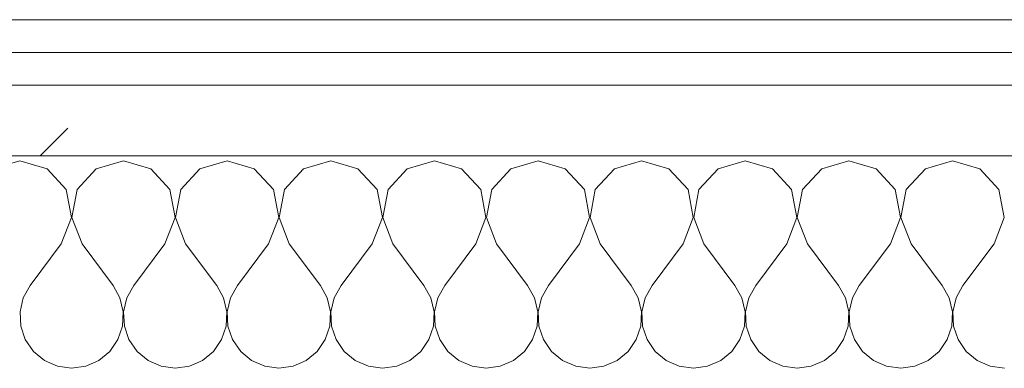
# Model space of a CAD drawing. Header units: millimetres. Extents: x -40968 to 77376, y -17881 to 4746.
# Tile 37 of 180: x -21381 to -21200, y -1193 to -1129. Entities that reach past the tile are written whole.
import ezdxf

# ---------------------------------------------------------------- set-up
doc = ezdxf.new("R2010")
doc.units = ezdxf.units.MM
doc.header["$MEASUREMENT"] = 0
doc.linetypes.add('Wipeout_Contour', pattern=[1000, 0, -1000])
doc.layers.add('Nuevo_08_E_Envans secs', color=7, linetype='Continuous')
doc.layers.add('Nuevo_08_E_Envans secs_Pluma_Nº__1', color=7, linetype='Continuous', lineweight=5)
for name, color, linetype, lineweight, true_color in [('Nuevo_08_E_Envans secs_Pluma_Nº__102', 7, 'Continuous', 5, 0xcccccc), ('Nuevo_08_E_Envans secs_Pluma_Nº__171', 171, 'Continuous', 13, 0xaaaaff), ('Nuevo_08_E_Envans secs_Pluma_Nº__177', 7, 'Continuous', 15, 0xf7e046)]:
    doc.layers.add(name, color=color, linetype=linetype, lineweight=lineweight, true_color=true_color)
pattern_1 = [(45, (0, 0), (-183.8478, 183.8478), [195, -65]), (45, (7e-14, 183.85), (-183.8478, 183.8478), [195, -65])]

# ---------------------------------------------------------------- blocks, each defined once
blk = doc.blocks.new('*X229')
at = {"layer": 'Nuevo_08_E_Envans secs_Pluma_Nº__102', "color": 254, "linetype": 'Continuous', "lineweight": 5, "true_color": 0xcccccc}
for p, q in [((-21380.95, -1154.93), (-21385.96, -1156.35)), ((-21375.95, -1156.35), (-21380.95, -1154.93)), ((-21361.9, -1154.93), (-21366.91, -1156.35)), ((-21356.9, -1156.35), (-21361.9, -1154.93)), ((-21342.86, -1154.93), (-21347.86, -1156.35)), ((-21337.85, -1156.35), (-21342.86, -1154.93)), ((-21323.81, -1154.93), (-21328.82, -1156.35)), ((-21318.8, -1156.35), (-21323.81, -1154.93)), ((-21304.76, -1154.93), (-21309.77, -1156.35)), ((-21299.75, -1156.35), (-21304.76, -1154.93)), ((-21285.71, -1154.93), (-21290.72, -1156.35)), ((-21280.71, -1156.35), (-21285.71, -1154.93)), ((-21266.67, -1154.93), (-21271.67, -1156.35)), ((-21261.66, -1156.35), (-21266.67, -1154.93)), ((-21247.62, -1154.93), (-21252.63, -1156.35)), ((-21242.61, -1156.35), (-21247.62, -1154.93)), ((-21228.57, -1154.93), (-21233.58, -1156.35)), ((-21223.56, -1156.35), (-21228.57, -1154.93)), ((-21209.52, -1154.93), (-21214.53, -1156.35)), ((-21204.52, -1156.35), (-21209.52, -1154.93)), ((-21372.43, -1160.19), (-21375.95, -1156.35)), ((-21366.91, -1156.35), (-21370.42, -1160.19)), ((-21353.39, -1160.19), (-21356.9, -1156.35)), ((-21347.86, -1156.35), (-21351.38, -1160.19)), ((-21334.34, -1160.19), (-21337.85, -1156.35)), ((-21328.82, -1156.35), (-21332.33, -1160.19)), ((-21315.29, -1160.19), (-21318.8, -1156.35)), ((-21309.77, -1156.35), (-21313.28, -1160.19)), ((-21296.24, -1160.19), (-21299.75, -1156.35)), ((-21290.72, -1156.35), (-21294.23, -1160.19)), ((-21277.2, -1160.19), (-21280.71, -1156.35)), ((-21271.67, -1156.35), (-21275.19, -1160.19)), ((-21258.15, -1160.19), (-21261.66, -1156.35)), ((-21252.63, -1156.35), (-21256.14, -1160.19)), ((-21239.1, -1160.19), (-21242.61, -1156.35)), ((-21233.58, -1156.35), (-21237.09, -1160.19)), ((-21220.05, -1160.19), (-21223.56, -1156.35)), ((-21214.53, -1156.35), (-21218.04, -1160.19)), ((-21201.01, -1160.19), (-21204.52, -1156.35)), ((-21371.47, -1165.31), (-21372.43, -1160.19)), ((-21370.42, -1160.19), (-21371.39, -1165.31)), ((-21352.42, -1165.31), (-21353.39, -1160.19)), ((-21351.38, -1160.19), (-21352.34, -1165.31)), ((-21333.37, -1165.31), (-21334.34, -1160.19)), ((-21332.33, -1160.19), (-21333.29, -1165.31)), ((-21314.32, -1165.31), (-21315.29, -1160.19)), ((-21313.28, -1160.19), (-21314.25, -1165.31)), ((-21295.28, -1165.31), (-21296.24, -1160.19)), ((-21294.23, -1160.19), (-21295.2, -1165.31)), ((-21276.23, -1165.31), (-21277.2, -1160.19)), ((-21275.19, -1160.19), (-21276.15, -1165.31)), ((-21257.18, -1165.31), (-21258.15, -1160.19)), ((-21256.14, -1160.19), (-21257.1, -1165.31)), ((-21238.13, -1165.31), (-21239.1, -1160.19)), ((-21237.09, -1160.19), (-21238.06, -1165.31)), ((-21219.09, -1165.31), (-21220.05, -1160.19)), ((-21218.04, -1160.19), (-21219.01, -1165.31)), ((-21200.04, -1165.31), (-21201.01, -1160.19)), ((-21373.33, -1170.17), (-21371.47, -1165.31)), ((-21371.39, -1165.31), (-21369.52, -1170.17)), ((-21354.29, -1170.17), (-21352.42, -1165.31)), ((-21352.34, -1165.31), (-21350.48, -1170.17)), ((-21335.24, -1170.17), (-21333.37, -1165.31)), ((-21333.29, -1165.31), (-21331.43, -1170.17)), ((-21316.19, -1170.17), (-21314.32, -1165.31)), ((-21314.25, -1165.31), (-21312.38, -1170.17)), ((-21297.14, -1170.17), (-21295.28, -1165.31)), ((-21295.2, -1165.31), (-21293.33, -1170.17)), ((-21278.1, -1170.17), (-21276.23, -1165.31)), ((-21276.15, -1165.31), (-21274.29, -1170.17)), ((-21259.05, -1170.17), (-21257.18, -1165.31)), ((-21257.1, -1165.31), (-21255.24, -1170.17)), ((-21240, -1170.17), (-21238.13, -1165.31)), ((-21238.06, -1165.31), (-21236.19, -1170.17)), ((-21220.95, -1170.17), (-21219.09, -1165.31)), ((-21219.01, -1165.31), (-21217.14, -1170.17)), ((-21201.9, -1170.17), (-21200.04, -1165.31)), ((-21373.33, -1170.17), (-21379.05, -1177.79)), ((-21369.52, -1170.17), (-21363.81, -1177.79)), ((-21354.29, -1170.17), (-21360, -1177.79)), ((-21350.48, -1170.17), (-21344.76, -1177.79)), ((-21335.24, -1170.17), (-21340.95, -1177.79)), ((-21331.43, -1170.17), (-21325.71, -1177.79)), ((-21316.19, -1170.17), (-21321.9, -1177.79)), ((-21312.38, -1170.17), (-21306.67, -1177.79)), ((-21297.14, -1170.17), (-21302.86, -1177.79)), ((-21293.33, -1170.17), (-21287.62, -1177.79)), ((-21278.1, -1170.17), (-21283.81, -1177.79)), ((-21274.29, -1170.17), (-21268.57, -1177.79)), ((-21259.05, -1170.17), (-21264.76, -1177.79)), ((-21255.24, -1170.17), (-21249.52, -1177.79)), ((-21240, -1170.17), (-21245.71, -1177.79)), ((-21236.19, -1170.17), (-21230.48, -1177.79)), ((-21220.95, -1170.17), (-21226.67, -1177.79)), ((-21217.14, -1170.17), (-21211.43, -1177.79)), ((-21201.9, -1170.17), (-21207.62, -1177.79)), ((-21379.05, -1177.79), (-21380.32, -1180.08)), ((-21362.54, -1180.08), (-21363.81, -1177.79)), ((-21360, -1177.79), (-21361.27, -1180.08)), ((-21343.49, -1180.08), (-21344.76, -1177.79)), ((-21340.95, -1177.79), (-21342.22, -1180.08)), ((-21324.44, -1180.08), (-21325.71, -1177.79)), ((-21321.9, -1177.79), (-21323.18, -1180.08)), ((-21305.4, -1180.08), (-21306.67, -1177.79)), ((-21302.86, -1177.79), (-21304.13, -1180.08)), ((-21286.35, -1180.08), (-21287.62, -1177.79)), ((-21283.81, -1177.79), (-21285.08, -1180.08)), ((-21267.3, -1180.08), (-21268.57, -1177.79)), ((-21264.76, -1177.79), (-21266.03, -1180.08)), ((-21248.25, -1180.08), (-21249.52, -1177.79)), ((-21245.71, -1177.79), (-21246.99, -1180.08)), ((-21229.2, -1180.08), (-21230.48, -1177.79)), ((-21226.67, -1177.79), (-21227.94, -1180.08)), ((-21210.16, -1180.08), (-21211.43, -1177.79)), ((-21207.62, -1177.79), (-21208.89, -1180.08)), ((-21380.32, -1180.08), (-21380.91, -1182.64)), ((-21361.94, -1182.64), (-21362.54, -1180.08)), ((-21361.27, -1180.08), (-21361.87, -1182.64)), ((-21342.9, -1182.64), (-21343.49, -1180.08)), ((-21342.22, -1180.08), (-21342.82, -1182.64)), ((-21323.85, -1182.64), (-21324.44, -1180.08)), ((-21323.18, -1180.08), (-21323.77, -1182.64)), ((-21304.8, -1182.64), (-21305.4, -1180.08)), ((-21304.13, -1180.08), (-21304.72, -1182.64)), ((-21285.75, -1182.64), (-21286.35, -1180.08)), ((-21285.08, -1180.08), (-21285.68, -1182.64)), ((-21266.71, -1182.64), (-21267.3, -1180.08)), ((-21266.03, -1180.08), (-21266.63, -1182.64)), ((-21247.66, -1182.64), (-21248.25, -1180.08)), ((-21246.99, -1180.08), (-21247.58, -1182.64)), ((-21228.61, -1182.64), (-21229.2, -1180.08)), ((-21227.94, -1180.08), (-21228.53, -1182.64)), ((-21209.56, -1182.64), (-21210.16, -1180.08)), ((-21208.89, -1180.08), (-21209.49, -1182.64)), ((-21380.91, -1182.64), (-21380.79, -1185.27)), ((-21362.07, -1185.27), (-21361.94, -1182.64)), ((-21361.87, -1182.64), (-21361.74, -1185.27)), ((-21343.02, -1185.27), (-21342.9, -1182.64)), ((-21342.82, -1182.64), (-21342.69, -1185.27)), ((-21323.98, -1185.27), (-21323.85, -1182.64)), ((-21323.77, -1182.64), (-21323.64, -1185.27)), ((-21304.93, -1185.27), (-21304.8, -1182.64)), ((-21304.72, -1182.64), (-21304.6, -1185.27)), ((-21285.88, -1185.27), (-21285.75, -1182.64)), ((-21285.68, -1182.64), (-21285.55, -1185.27)), ((-21266.83, -1185.27), (-21266.71, -1182.64)), ((-21266.63, -1182.64), (-21266.5, -1185.27)), ((-21247.78, -1185.27), (-21247.66, -1182.64)), ((-21247.58, -1182.64), (-21247.45, -1185.27)), ((-21228.74, -1185.27), (-21228.61, -1182.64)), ((-21228.53, -1182.64), (-21228.41, -1185.27)), ((-21209.69, -1185.27), (-21209.56, -1182.64)), ((-21209.49, -1182.64), (-21209.36, -1185.27)), ((-21380.79, -1185.27), (-21379.95, -1187.76)), ((-21362.91, -1187.76), (-21362.07, -1185.27)), ((-21361.74, -1185.27), (-21360.9, -1187.76)), ((-21343.86, -1187.76), (-21343.02, -1185.27)), ((-21342.69, -1185.27), (-21341.85, -1187.76)), ((-21324.81, -1187.76), (-21323.98, -1185.27)), ((-21323.64, -1185.27), (-21322.8, -1187.76)), ((-21305.77, -1187.76), (-21304.93, -1185.27)), ((-21304.6, -1185.27), (-21303.76, -1187.76)), ((-21286.72, -1187.76), (-21285.88, -1185.27)), ((-21285.55, -1185.27), (-21284.71, -1187.76)), ((-21267.67, -1187.76), (-21266.83, -1185.27)), ((-21266.5, -1185.27), (-21265.66, -1187.76)), ((-21248.62, -1187.76), (-21247.78, -1185.27)), ((-21247.45, -1185.27), (-21246.61, -1187.76)), ((-21229.58, -1187.76), (-21228.74, -1185.27)), ((-21228.41, -1185.27), (-21227.57, -1187.76)), ((-21210.53, -1187.76), (-21209.69, -1185.27)), ((-21209.36, -1185.27), (-21208.52, -1187.76)), ((-21379.95, -1187.76), (-21378.46, -1189.92)), ((-21364.4, -1189.92), (-21362.91, -1187.76)), ((-21360.9, -1187.76), (-21359.41, -1189.92)), ((-21345.35, -1189.92), (-21343.86, -1187.76)), ((-21341.85, -1187.76), (-21340.36, -1189.92)), ((-21326.3, -1189.92), (-21324.81, -1187.76)), ((-21322.8, -1187.76), (-21321.32, -1189.92)), ((-21307.26, -1189.92), (-21305.77, -1187.76)), ((-21303.76, -1187.76), (-21302.27, -1189.92)), ((-21288.21, -1189.92), (-21286.72, -1187.76)), ((-21284.71, -1187.76), (-21283.22, -1189.92)), ((-21269.16, -1189.92), (-21267.67, -1187.76)), ((-21265.66, -1187.76), (-21264.17, -1189.92)), ((-21250.11, -1189.92), (-21248.62, -1187.76)), ((-21246.61, -1187.76), (-21245.13, -1189.92)), ((-21231.06, -1189.92), (-21229.58, -1187.76)), ((-21227.57, -1187.76), (-21226.08, -1189.92)), ((-21212.02, -1189.92), (-21210.53, -1187.76)), ((-21208.52, -1187.76), (-21207.03, -1189.92)), ((-21378.46, -1189.92), (-21376.44, -1191.6)), ((-21366.42, -1191.6), (-21364.4, -1189.92)), ((-21359.41, -1189.92), (-21357.39, -1191.6)), ((-21347.37, -1191.6), (-21345.35, -1189.92)), ((-21340.36, -1189.92), (-21338.34, -1191.6)), ((-21328.33, -1191.6), (-21326.3, -1189.92)), ((-21321.32, -1189.92), (-21319.29, -1191.6)), ((-21309.28, -1191.6), (-21307.26, -1189.92)), ((-21302.27, -1189.92), (-21300.25, -1191.6)), ((-21290.23, -1191.6), (-21288.21, -1189.92)), ((-21283.22, -1189.92), (-21281.2, -1191.6)), ((-21271.18, -1191.6), (-21269.16, -1189.92)), ((-21264.17, -1189.92), (-21262.15, -1191.6)), ((-21252.14, -1191.6), (-21250.11, -1189.92)), ((-21245.13, -1189.92), (-21243.1, -1191.6)), ((-21233.09, -1191.6), (-21231.06, -1189.92)), ((-21226.08, -1189.92), (-21224.05, -1191.6)), ((-21214.04, -1191.6), (-21212.02, -1189.92)), ((-21207.03, -1189.92), (-21205.01, -1191.6)), ((-21376.44, -1191.6), (-21374.03, -1192.66)), ((-21368.83, -1192.66), (-21366.42, -1191.6)), ((-21357.39, -1191.6), (-21354.98, -1192.66)), ((-21349.78, -1192.66), (-21347.37, -1191.6)), ((-21338.34, -1191.6), (-21335.94, -1192.66)), ((-21330.73, -1192.66), (-21328.33, -1191.6)), ((-21319.29, -1191.6), (-21316.89, -1192.66)), ((-21311.68, -1192.66), (-21309.28, -1191.6)), ((-21300.25, -1191.6), (-21297.84, -1192.66)), ((-21292.64, -1192.66), (-21290.23, -1191.6)), ((-21281.2, -1191.6), (-21278.79, -1192.66)), ((-21273.59, -1192.66), (-21271.18, -1191.6)), ((-21262.15, -1191.6), (-21259.75, -1192.66)), ((-21254.54, -1192.66), (-21252.14, -1191.6)), ((-21243.1, -1191.6), (-21240.7, -1192.66)), ((-21235.49, -1192.66), (-21233.09, -1191.6)), ((-21224.05, -1191.6), (-21221.65, -1192.66)), ((-21216.45, -1192.66), (-21214.04, -1191.6)), ((-21205.01, -1191.6), (-21202.6, -1192.66)), ((-21374.03, -1192.66), (-21371.43, -1193.02)), ((-21371.43, -1193.02), (-21368.83, -1192.66)), ((-21354.98, -1192.66), (-21352.38, -1193.02)), ((-21352.38, -1193.02), (-21349.78, -1192.66)), ((-21335.94, -1192.66), (-21333.33, -1193.02)), ((-21333.33, -1193.02), (-21330.73, -1192.66)), ((-21316.89, -1192.66), (-21314.29, -1193.02)), ((-21314.29, -1193.02), (-21311.68, -1192.66)), ((-21297.84, -1192.66), (-21295.24, -1193.02)), ((-21295.24, -1193.02), (-21292.64, -1192.66)), ((-21278.79, -1192.66), (-21276.19, -1193.02)), ((-21276.19, -1193.02), (-21273.59, -1192.66)), ((-21259.75, -1192.66), (-21257.14, -1193.02)), ((-21257.14, -1193.02), (-21254.54, -1192.66)), ((-21240.7, -1192.66), (-21238.1, -1193.02)), ((-21238.1, -1193.02), (-21235.49, -1192.66)), ((-21221.65, -1192.66), (-21219.05, -1193.02)), ((-21219.05, -1193.02), (-21216.45, -1192.66)), ((-21202.6, -1192.66), (-21200, -1193.02))]:
    blk.add_line(p, q, dxfattribs=at)
blk = doc.blocks.new('Muro_90_5', base_point=(-20233.93, -1193.98))
at = {"layer": 'Nuevo_08_E_Envans secs', "color": 7, "lineweight": 20}
blk.add_blockref('*X229', (0, 0), dxfattribs=at)
at = {"color": 254, "linetype": 'Wipeout_Contour', "lineweight": 0, "ltscale": 86513.737601}
blk.add_wipeout([(-20233.93, -1128.98), (-22963.42, -1128.98), (-22963.42, -1134.98), (-20233.93, -1134.98)], dxfattribs=at).dxf.layer = 'Nuevo_08_E_Envans secs'
at = {"color": 254, "linetype": 'Wipeout_Contour', "lineweight": 0, "ltscale": 86517.020667}
blk.add_wipeout([(-20233.93, -1140.98), (-22963.42, -1140.98), (-22963.42, -1153.98), (-20233.93, -1153.98)], dxfattribs=at).dxf.layer = 'Nuevo_08_E_Envans secs'
at = {"layer": 'Nuevo_08_E_Envans secs_Pluma_Nº__171', "linetype": 'Continuous', "lineweight": 13, "true_color": 0xaaaaff}
h = blk.add_hatch(dxfattribs=at)
h.set_pattern_fill('Panellat_HPL_0005', color=161, style=0, pattern_type=2)
h.set_pattern_definition(pattern_1)
h.paths.add_polyline_path([(-20233.93, -1128.98), (-22963.42, -1128.98), (-22963.42, -1134.98), (-20233.93, -1134.98)])
at = {"layer": 'Nuevo_08_E_Envans secs_Pluma_Nº__177', "linetype": 'Continuous', "lineweight": 15, "true_color": 0xf7e046}
h = blk.add_hatch(dxfattribs=at)
h.set_pattern_fill('Panellat_HPL_0005', color=53, style=0, pattern_type=2)
h.set_pattern_definition(pattern_1)
h.paths.add_polyline_path([(-20233.93, -1140.98), (-22963.42, -1140.98), (-22963.42, -1153.98), (-20233.93, -1153.98)])
at = {"layer": 'Nuevo_08_E_Envans secs_Pluma_Nº__1', "color": 7, "linetype": 'Continuous', "lineweight": 5}
for p, q in [((-20233.93, -1134.98), (-22963.42, -1134.98)), ((-20233.93, -1140.98), (-22963.42, -1140.98)), ((-20233.93, -1153.98), (-22963.42, -1153.98))]:
    blk.add_line(p, q, dxfattribs=at)
at = {"layer": 'Nuevo_08_E_Envans secs_Pluma_Nº__1', "color": 7, "linetype": 'Continuous', "lineweight": 5, "flags": 128}
blk.add_lwpolyline([(-20233.93, -1128.98), (-22963.42, -1128.98)], dxfattribs=at)
blk = doc.blocks.new('*X479')
at = {"layer": 'Nuevo_08_E_Envans secs_Pluma_Nº__102', "color": 254, "linetype": 'Continuous', "lineweight": 5, "true_color": 0xcccccc}
for p, q in [((-21380.95, -1154.93), (-21385.96, -1156.35)), ((-21375.95, -1156.35), (-21380.95, -1154.93)), ((-21361.9, -1154.93), (-21366.91, -1156.35)), ((-21356.9, -1156.35), (-21361.9, -1154.93)), ((-21342.86, -1154.93), (-21347.86, -1156.35)), ((-21337.85, -1156.35), (-21342.86, -1154.93)), ((-21323.81, -1154.93), (-21328.82, -1156.35)), ((-21318.8, -1156.35), (-21323.81, -1154.93)), ((-21304.76, -1154.93), (-21309.77, -1156.35)), ((-21299.75, -1156.35), (-21304.76, -1154.93)), ((-21285.71, -1154.93), (-21290.72, -1156.35)), ((-21280.71, -1156.35), (-21285.71, -1154.93)), ((-21266.67, -1154.93), (-21271.67, -1156.35)), ((-21261.66, -1156.35), (-21266.67, -1154.93)), ((-21247.62, -1154.93), (-21252.63, -1156.35)), ((-21242.61, -1156.35), (-21247.62, -1154.93)), ((-21228.57, -1154.93), (-21233.58, -1156.35)), ((-21223.56, -1156.35), (-21228.57, -1154.93)), ((-21209.52, -1154.93), (-21214.53, -1156.35)), ((-21204.52, -1156.35), (-21209.52, -1154.93)), ((-21372.43, -1160.19), (-21375.95, -1156.35)), ((-21366.91, -1156.35), (-21370.42, -1160.19)), ((-21353.39, -1160.19), (-21356.9, -1156.35)), ((-21347.86, -1156.35), (-21351.38, -1160.19)), ((-21334.34, -1160.19), (-21337.85, -1156.35)), ((-21328.82, -1156.35), (-21332.33, -1160.19)), ((-21315.29, -1160.19), (-21318.8, -1156.35)), ((-21309.77, -1156.35), (-21313.28, -1160.19)), ((-21296.24, -1160.19), (-21299.75, -1156.35)), ((-21290.72, -1156.35), (-21294.23, -1160.19)), ((-21277.2, -1160.19), (-21280.71, -1156.35)), ((-21271.67, -1156.35), (-21275.19, -1160.19)), ((-21258.15, -1160.19), (-21261.66, -1156.35)), ((-21252.63, -1156.35), (-21256.14, -1160.19)), ((-21239.1, -1160.19), (-21242.61, -1156.35)), ((-21233.58, -1156.35), (-21237.09, -1160.19)), ((-21220.05, -1160.19), (-21223.56, -1156.35)), ((-21214.53, -1156.35), (-21218.04, -1160.19)), ((-21201.01, -1160.19), (-21204.52, -1156.35)), ((-21371.47, -1165.31), (-21372.43, -1160.19)), ((-21370.42, -1160.19), (-21371.39, -1165.31)), ((-21352.42, -1165.31), (-21353.39, -1160.19)), ((-21351.38, -1160.19), (-21352.34, -1165.31)), ((-21333.37, -1165.31), (-21334.34, -1160.19)), ((-21332.33, -1160.19), (-21333.29, -1165.31)), ((-21314.32, -1165.31), (-21315.29, -1160.19)), ((-21313.28, -1160.19), (-21314.25, -1165.31)), ((-21295.28, -1165.31), (-21296.24, -1160.19)), ((-21294.23, -1160.19), (-21295.2, -1165.31)), ((-21276.23, -1165.31), (-21277.2, -1160.19)), ((-21275.19, -1160.19), (-21276.15, -1165.31)), ((-21257.18, -1165.31), (-21258.15, -1160.19)), ((-21256.14, -1160.19), (-21257.1, -1165.31)), ((-21238.13, -1165.31), (-21239.1, -1160.19)), ((-21237.09, -1160.19), (-21238.06, -1165.31)), ((-21219.09, -1165.31), (-21220.05, -1160.19)), ((-21218.04, -1160.19), (-21219.01, -1165.31)), ((-21200.04, -1165.31), (-21201.01, -1160.19)), ((-21373.33, -1170.17), (-21371.47, -1165.31)), ((-21371.39, -1165.31), (-21369.52, -1170.17)), ((-21354.29, -1170.17), (-21352.42, -1165.31)), ((-21352.34, -1165.31), (-21350.48, -1170.17)), ((-21335.24, -1170.17), (-21333.37, -1165.31)), ((-21333.29, -1165.31), (-21331.43, -1170.17)), ((-21316.19, -1170.17), (-21314.32, -1165.31)), ((-21314.25, -1165.31), (-21312.38, -1170.17)), ((-21297.14, -1170.17), (-21295.28, -1165.31)), ((-21295.2, -1165.31), (-21293.33, -1170.17)), ((-21278.1, -1170.17), (-21276.23, -1165.31)), ((-21276.15, -1165.31), (-21274.29, -1170.17)), ((-21259.05, -1170.17), (-21257.18, -1165.31)), ((-21257.1, -1165.31), (-21255.24, -1170.17)), ((-21240, -1170.17), (-21238.13, -1165.31)), ((-21238.06, -1165.31), (-21236.19, -1170.17)), ((-21220.95, -1170.17), (-21219.09, -1165.31)), ((-21219.01, -1165.31), (-21217.14, -1170.17)), ((-21201.9, -1170.17), (-21200.04, -1165.31)), ((-21373.33, -1170.17), (-21379.05, -1177.79)), ((-21369.52, -1170.17), (-21363.81, -1177.79)), ((-21354.29, -1170.17), (-21360, -1177.79)), ((-21350.48, -1170.17), (-21344.76, -1177.79)), ((-21335.24, -1170.17), (-21340.95, -1177.79)), ((-21331.43, -1170.17), (-21325.71, -1177.79)), ((-21316.19, -1170.17), (-21321.9, -1177.79)), ((-21312.38, -1170.17), (-21306.67, -1177.79)), ((-21297.14, -1170.17), (-21302.86, -1177.79)), ((-21293.33, -1170.17), (-21287.62, -1177.79)), ((-21278.1, -1170.17), (-21283.81, -1177.79)), ((-21274.29, -1170.17), (-21268.57, -1177.79)), ((-21259.05, -1170.17), (-21264.76, -1177.79)), ((-21255.24, -1170.17), (-21249.52, -1177.79)), ((-21240, -1170.17), (-21245.71, -1177.79)), ((-21236.19, -1170.17), (-21230.48, -1177.79)), ((-21220.95, -1170.17), (-21226.67, -1177.79)), ((-21217.14, -1170.17), (-21211.43, -1177.79)), ((-21201.9, -1170.17), (-21207.62, -1177.79)), ((-21379.05, -1177.79), (-21380.32, -1180.08)), ((-21362.54, -1180.08), (-21363.81, -1177.79)), ((-21360, -1177.79), (-21361.27, -1180.08)), ((-21343.49, -1180.08), (-21344.76, -1177.79)), ((-21340.95, -1177.79), (-21342.22, -1180.08)), ((-21324.44, -1180.08), (-21325.71, -1177.79)), ((-21321.9, -1177.79), (-21323.18, -1180.08)), ((-21305.4, -1180.08), (-21306.67, -1177.79)), ((-21302.86, -1177.79), (-21304.13, -1180.08)), ((-21286.35, -1180.08), (-21287.62, -1177.79)), ((-21283.81, -1177.79), (-21285.08, -1180.08)), ((-21267.3, -1180.08), (-21268.57, -1177.79)), ((-21264.76, -1177.79), (-21266.03, -1180.08)), ((-21248.25, -1180.08), (-21249.52, -1177.79)), ((-21245.71, -1177.79), (-21246.99, -1180.08)), ((-21229.2, -1180.08), (-21230.48, -1177.79)), ((-21226.67, -1177.79), (-21227.94, -1180.08)), ((-21210.16, -1180.08), (-21211.43, -1177.79)), ((-21207.62, -1177.79), (-21208.89, -1180.08)), ((-21380.32, -1180.08), (-21380.91, -1182.64)), ((-21361.94, -1182.64), (-21362.54, -1180.08)), ((-21361.27, -1180.08), (-21361.87, -1182.64)), ((-21342.9, -1182.64), (-21343.49, -1180.08)), ((-21342.22, -1180.08), (-21342.82, -1182.64)), ((-21323.85, -1182.64), (-21324.44, -1180.08)), ((-21323.18, -1180.08), (-21323.77, -1182.64)), ((-21304.8, -1182.64), (-21305.4, -1180.08)), ((-21304.13, -1180.08), (-21304.72, -1182.64)), ((-21285.75, -1182.64), (-21286.35, -1180.08)), ((-21285.08, -1180.08), (-21285.68, -1182.64)), ((-21266.71, -1182.64), (-21267.3, -1180.08)), ((-21266.03, -1180.08), (-21266.63, -1182.64)), ((-21247.66, -1182.64), (-21248.25, -1180.08)), ((-21246.99, -1180.08), (-21247.58, -1182.64)), ((-21228.61, -1182.64), (-21229.2, -1180.08)), ((-21227.94, -1180.08), (-21228.53, -1182.64)), ((-21209.56, -1182.64), (-21210.16, -1180.08)), ((-21208.89, -1180.08), (-21209.49, -1182.64)), ((-21380.91, -1182.64), (-21380.79, -1185.27)), ((-21362.07, -1185.27), (-21361.94, -1182.64)), ((-21361.87, -1182.64), (-21361.74, -1185.27)), ((-21343.02, -1185.27), (-21342.9, -1182.64)), ((-21342.82, -1182.64), (-21342.69, -1185.27)), ((-21323.98, -1185.27), (-21323.85, -1182.64)), ((-21323.77, -1182.64), (-21323.64, -1185.27)), ((-21304.93, -1185.27), (-21304.8, -1182.64)), ((-21304.72, -1182.64), (-21304.6, -1185.27)), ((-21285.88, -1185.27), (-21285.75, -1182.64)), ((-21285.68, -1182.64), (-21285.55, -1185.27)), ((-21266.83, -1185.27), (-21266.71, -1182.64)), ((-21266.63, -1182.64), (-21266.5, -1185.27)), ((-21247.78, -1185.27), (-21247.66, -1182.64)), ((-21247.58, -1182.64), (-21247.45, -1185.27)), ((-21228.74, -1185.27), (-21228.61, -1182.64)), ((-21228.53, -1182.64), (-21228.41, -1185.27)), ((-21209.69, -1185.27), (-21209.56, -1182.64)), ((-21209.49, -1182.64), (-21209.36, -1185.27)), ((-21380.79, -1185.27), (-21379.95, -1187.76)), ((-21362.91, -1187.76), (-21362.07, -1185.27)), ((-21361.74, -1185.27), (-21360.9, -1187.76)), ((-21343.86, -1187.76), (-21343.02, -1185.27)), ((-21342.69, -1185.27), (-21341.85, -1187.76)), ((-21324.81, -1187.76), (-21323.98, -1185.27)), ((-21323.64, -1185.27), (-21322.8, -1187.76)), ((-21305.77, -1187.76), (-21304.93, -1185.27)), ((-21304.6, -1185.27), (-21303.76, -1187.76)), ((-21286.72, -1187.76), (-21285.88, -1185.27)), ((-21285.55, -1185.27), (-21284.71, -1187.76)), ((-21267.67, -1187.76), (-21266.83, -1185.27)), ((-21266.5, -1185.27), (-21265.66, -1187.76)), ((-21248.62, -1187.76), (-21247.78, -1185.27)), ((-21247.45, -1185.27), (-21246.61, -1187.76)), ((-21229.58, -1187.76), (-21228.74, -1185.27)), ((-21228.41, -1185.27), (-21227.57, -1187.76)), ((-21210.53, -1187.76), (-21209.69, -1185.27)), ((-21209.36, -1185.27), (-21208.52, -1187.76)), ((-21379.95, -1187.76), (-21378.46, -1189.92)), ((-21364.4, -1189.92), (-21362.91, -1187.76)), ((-21360.9, -1187.76), (-21359.41, -1189.92)), ((-21345.35, -1189.92), (-21343.86, -1187.76)), ((-21341.85, -1187.76), (-21340.36, -1189.92)), ((-21326.3, -1189.92), (-21324.81, -1187.76)), ((-21322.8, -1187.76), (-21321.32, -1189.92)), ((-21307.26, -1189.92), (-21305.77, -1187.76)), ((-21303.76, -1187.76), (-21302.27, -1189.92)), ((-21288.21, -1189.92), (-21286.72, -1187.76)), ((-21284.71, -1187.76), (-21283.22, -1189.92)), ((-21269.16, -1189.92), (-21267.67, -1187.76)), ((-21265.66, -1187.76), (-21264.17, -1189.92)), ((-21250.11, -1189.92), (-21248.62, -1187.76)), ((-21246.61, -1187.76), (-21245.13, -1189.92)), ((-21231.06, -1189.92), (-21229.58, -1187.76)), ((-21227.57, -1187.76), (-21226.08, -1189.92)), ((-21212.02, -1189.92), (-21210.53, -1187.76)), ((-21208.52, -1187.76), (-21207.03, -1189.92)), ((-21378.46, -1189.92), (-21376.44, -1191.6)), ((-21366.42, -1191.6), (-21364.4, -1189.92)), ((-21359.41, -1189.92), (-21357.39, -1191.6)), ((-21347.37, -1191.6), (-21345.35, -1189.92)), ((-21340.36, -1189.92), (-21338.34, -1191.6)), ((-21328.33, -1191.6), (-21326.3, -1189.92)), ((-21321.32, -1189.92), (-21319.29, -1191.6)), ((-21309.28, -1191.6), (-21307.26, -1189.92)), ((-21302.27, -1189.92), (-21300.25, -1191.6)), ((-21290.23, -1191.6), (-21288.21, -1189.92)), ((-21283.22, -1189.92), (-21281.2, -1191.6)), ((-21271.18, -1191.6), (-21269.16, -1189.92)), ((-21264.17, -1189.92), (-21262.15, -1191.6)), ((-21252.14, -1191.6), (-21250.11, -1189.92)), ((-21245.13, -1189.92), (-21243.1, -1191.6)), ((-21233.09, -1191.6), (-21231.06, -1189.92)), ((-21226.08, -1189.92), (-21224.05, -1191.6)), ((-21214.04, -1191.6), (-21212.02, -1189.92)), ((-21207.03, -1189.92), (-21205.01, -1191.6)), ((-21376.44, -1191.6), (-21374.03, -1192.66)), ((-21368.83, -1192.66), (-21366.42, -1191.6)), ((-21357.39, -1191.6), (-21354.98, -1192.66)), ((-21349.78, -1192.66), (-21347.37, -1191.6)), ((-21338.34, -1191.6), (-21335.94, -1192.66)), ((-21330.73, -1192.66), (-21328.33, -1191.6)), ((-21319.29, -1191.6), (-21316.89, -1192.66)), ((-21311.68, -1192.66), (-21309.28, -1191.6)), ((-21300.25, -1191.6), (-21297.84, -1192.66)), ((-21292.64, -1192.66), (-21290.23, -1191.6)), ((-21281.2, -1191.6), (-21278.79, -1192.66)), ((-21273.59, -1192.66), (-21271.18, -1191.6)), ((-21262.15, -1191.6), (-21259.75, -1192.66)), ((-21254.54, -1192.66), (-21252.14, -1191.6)), ((-21243.1, -1191.6), (-21240.7, -1192.66)), ((-21235.49, -1192.66), (-21233.09, -1191.6)), ((-21224.05, -1191.6), (-21221.65, -1192.66)), ((-21216.45, -1192.66), (-21214.04, -1191.6)), ((-21205.01, -1191.6), (-21202.6, -1192.66)), ((-21374.03, -1192.66), (-21371.43, -1193.02)), ((-21371.43, -1193.02), (-21368.83, -1192.66)), ((-21354.98, -1192.66), (-21352.38, -1193.02)), ((-21352.38, -1193.02), (-21349.78, -1192.66)), ((-21335.94, -1192.66), (-21333.33, -1193.02)), ((-21333.33, -1193.02), (-21330.73, -1192.66)), ((-21316.89, -1192.66), (-21314.29, -1193.02)), ((-21314.29, -1193.02), (-21311.68, -1192.66)), ((-21297.84, -1192.66), (-21295.24, -1193.02)), ((-21295.24, -1193.02), (-21292.64, -1192.66)), ((-21278.79, -1192.66), (-21276.19, -1193.02)), ((-21276.19, -1193.02), (-21273.59, -1192.66)), ((-21259.75, -1192.66), (-21257.14, -1193.02)), ((-21257.14, -1193.02), (-21254.54, -1192.66)), ((-21240.7, -1192.66), (-21238.1, -1193.02)), ((-21238.1, -1193.02), (-21235.49, -1192.66)), ((-21221.65, -1192.66), (-21219.05, -1193.02)), ((-21219.05, -1193.02), (-21216.45, -1192.66)), ((-21202.6, -1192.66), (-21200, -1193.02))]:
    blk.add_line(p, q, dxfattribs=at)
blk = doc.blocks.new('Muro_148_5', base_point=(-24166.43, -1128.98))
at = {"layer": 'Nuevo_08_E_Envans secs', "color": 7, "lineweight": 20}
blk.add_blockref('*X479', (0, 0), dxfattribs=at)
at = {"color": 254, "linetype": 'Wipeout_Contour', "lineweight": 0, "ltscale": 86513.737601}
blk.add_wipeout([(-22963.42, -1134.98), (-20233.93, -1134.98), (-20233.93, -1128.98), (-22963.42, -1128.98)], dxfattribs=at).dxf.layer = 'Nuevo_08_E_Envans secs'
at = {"color": 254, "linetype": 'Wipeout_Contour', "lineweight": 0, "ltscale": 86540.990748}
blk.add_wipeout([(-22975.42, -1153.98), (-20233.93, -1153.98), (-20233.93, -1140.98), (-22975.42, -1140.98)], dxfattribs=at).dxf.layer = 'Nuevo_08_E_Envans secs'
at = {"layer": 'Nuevo_08_E_Envans secs_Pluma_Nº__171', "linetype": 'Continuous', "lineweight": 13, "true_color": 0xaaaaff}
h = blk.add_hatch(dxfattribs=at)
h.set_pattern_fill('Panellat_HPL_0005', color=161, style=0, pattern_type=2)
h.set_pattern_definition(pattern_1)
h.paths.add_polyline_path([(-22963.42, -1134.98), (-20233.93, -1134.98), (-20233.93, -1128.98), (-22963.42, -1128.98)])
at = {"layer": 'Nuevo_08_E_Envans secs_Pluma_Nº__177', "linetype": 'Continuous', "lineweight": 15, "true_color": 0xf7e046}
h = blk.add_hatch(dxfattribs=at)
h.set_pattern_fill('Panellat_HPL_0005', color=53, style=0, pattern_type=2)
h.set_pattern_definition(pattern_1)
h.paths.add_polyline_path([(-22975.42, -1153.98), (-20233.93, -1153.98), (-20233.93, -1140.98), (-22975.42, -1140.98)])
at = {"layer": 'Nuevo_08_E_Envans secs_Pluma_Nº__1', "color": 7, "linetype": 'Continuous', "lineweight": 5}
for p, q in [((-20233.93, -1134.98), (-22969.42, -1134.98)), ((-20233.93, -1140.98), (-22975.42, -1140.98)), ((-20233.93, -1153.98), (-22988.42, -1153.98))]:
    blk.add_line(p, q, dxfattribs=at)
at = {"layer": 'Nuevo_08_E_Envans secs_Pluma_Nº__1', "color": 7, "linetype": 'Continuous', "lineweight": 5, "flags": 128}
blk.add_lwpolyline([(-20233.93, -1128.98), (-22963.42, -1128.98)], dxfattribs=at)

msp = doc.modelspace()

# ---------------------------------------------------------------- block references
at = {"layer": 'Nuevo_08_E_Envans secs', "color": 7, "lineweight": 20}
msp.add_blockref('Muro_90_5', (-20233.93, -1193.98), dxfattribs=at)

# ---------------------------------------------------------------- next in the draw order: block references
msp.add_blockref('Muro_148_5', (-24166.43, -1128.98), dxfattribs=at)

doc.saveas('drawing.dxf')
